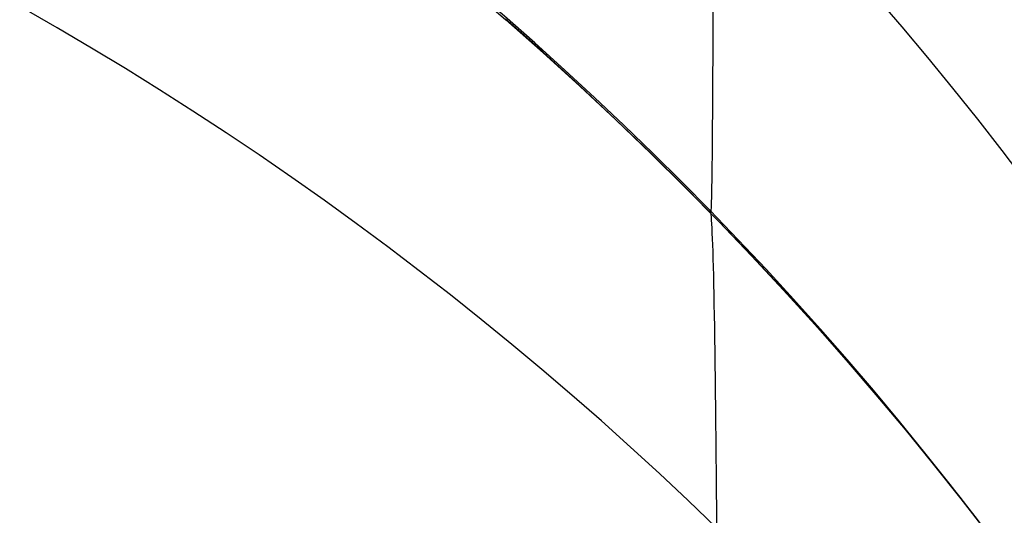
# Model space of a CAD drawing. Extents: x -9 to 8, y 1 to 147.
# Tile 170 of 181: x 7.958 to 8.187, y 140.445 to 140.561. Entities that reach past the tile are written whole.
import ezdxf

# ---------------------------------------------------------------- set-up
doc = ezdxf.new("R2010")
doc.units = 0
doc.layers.add('DEFAULT', color=7, linetype='CONTINUOUS')

msp = doc.modelspace()

# ---------------------------------------------------------------- linework, layer by layer
at = {"layer": 'DEFAULT', "color": 9}
for p, q in [((8.06208, 140.56867, -88.61592), (8.071, 140.561, -88.61228)), ((8.0797, 140.55338, -98.32787), (8.07095, 140.56112, -98.3241)), ((8.0797, 140.55338, -94.32787), (8.07095, 140.56112, -94.3241)), ((8.0797, 140.55338, -90.32787), (8.07095, 140.56112, -90.3241)), ((8.0797, 140.55338, -86.32787), (8.07095, 140.56112, -86.3241)), ((8.0797, 140.55338, -82.32787), (8.07095, 140.56112, -82.3241)), ((8.0797, 140.55338, -78.32787), (8.07095, 140.56112, -78.3241)), ((8.0797, 140.55338, -74.32787), (8.07095, 140.56112, -74.3241)), ((8.0797, 140.55338, -70.32787), (8.07095, 140.56112, -70.3241)), ((8.0797, 140.55338, -66.32787), (8.07095, 140.56112, -66.3241)), ((8.0797, 140.55338, -62.32787), (8.07095, 140.56112, -62.3241)), ((8.0797, 140.55338, -58.32787), (8.07095, 140.56112, -58.3241)), ((8.0797, 140.55338, -54.32787), (8.07095, 140.56112, -54.3241)), ((8.0797, 140.55338, -50.32787), (8.07095, 140.56112, -50.3241)), ((8.0797, 140.55338, -46.32787), (8.07095, 140.56112, -46.3241)), ((8.071, 140.561, -100.61228), (8.07974, 140.55327, -100.60851)), ((8.071, 140.561, -96.61228), (8.07974, 140.55327, -96.60851)), ((8.071, 140.561, -92.61228), (8.07974, 140.55327, -92.60851)), ((8.071, 140.561, -88.61228), (8.07974, 140.55327, -88.60851)), ((8.071, 140.561, -84.61228), (8.07974, 140.55327, -84.60851)), ((8.071, 140.561, -80.61228), (8.07974, 140.55327, -80.60851)), ((8.071, 140.561, -76.61228), (8.07974, 140.55327, -76.60851)), ((8.071, 140.561, -72.61228), (8.07974, 140.55327, -72.60851)), ((8.071, 140.561, -68.61228), (8.07974, 140.55327, -68.60851)), ((8.071, 140.561, -64.61228), (8.07974, 140.55327, -64.60851)), ((8.071, 140.561, -60.61228), (8.07974, 140.55327, -60.60851)), ((8.071, 140.561, -56.61228), (8.07974, 140.55327, -56.60851)), ((8.071, 140.561, -52.61228), (8.07974, 140.55327, -52.60851)), ((8.071, 140.561, -48.61228), (8.07974, 140.55327, -48.60851)), ((8.08827, 140.54557, -98.33176), (8.0797, 140.55338, -98.32787)), ((8.08827, 140.54557, -94.33176), (8.0797, 140.55338, -94.32787)), ((8.08827, 140.54557, -90.33176), (8.0797, 140.55338, -90.32787)), ((8.08827, 140.54557, -86.33176), (8.0797, 140.55338, -86.32787)), ((8.08827, 140.54557, -82.33176), (8.0797, 140.55338, -82.32787)), ((8.08827, 140.54557, -78.33176), (8.0797, 140.55338, -78.32787)), ((8.08827, 140.54557, -74.33176), (8.0797, 140.55338, -74.32787)), ((8.08827, 140.54557, -70.33176), (8.0797, 140.55338, -70.32787)), ((8.08827, 140.54557, -66.33176), (8.0797, 140.55338, -66.32787)), ((8.08827, 140.54557, -62.33176), (8.0797, 140.55338, -62.32787)), ((8.08827, 140.54557, -58.33176), (8.0797, 140.55338, -58.32787)), ((8.08827, 140.54557, -54.33176), (8.0797, 140.55338, -54.32787)), ((8.08827, 140.54557, -50.33176), (8.0797, 140.55338, -50.32787)), ((8.08827, 140.54557, -46.33176), (8.0797, 140.55338, -46.32787)), ((8.07974, 140.55327, -100.60851), (8.08829, 140.54548, -100.60462)), ((8.07974, 140.55327, -96.60851), (8.08829, 140.54548, -96.60462)), ((8.07974, 140.55327, -92.60851), (8.08829, 140.54548, -92.60462)), ((8.07974, 140.55327, -88.60851), (8.08829, 140.54548, -88.60462)), ((8.07974, 140.55327, -84.60851), (8.08829, 140.54548, -84.60462)), ((8.07974, 140.55327, -80.60851), (8.08829, 140.54548, -80.60462)), ((8.07974, 140.55327, -76.60851), (8.08829, 140.54548, -76.60462)), ((8.07974, 140.55327, -72.60851), (8.08829, 140.54548, -72.60462)), ((8.07974, 140.55327, -68.60851), (8.08829, 140.54548, -68.60462)), ((8.07974, 140.55327, -64.60851), (8.08829, 140.54548, -64.60462)), ((8.07974, 140.55327, -60.60851), (8.08829, 140.54548, -60.60462)), ((8.07974, 140.55327, -56.60851), (8.08829, 140.54548, -56.60462)), ((8.07974, 140.55327, -52.60851), (8.08829, 140.54548, -52.60462)), ((8.07974, 140.55327, -48.60851), (8.08829, 140.54548, -48.60462)), ((8.09665, 140.53772, -98.33579), (8.08827, 140.54557, -98.33176)), ((8.09665, 140.53772, -94.33579), (8.08827, 140.54557, -94.33176)), ((8.09665, 140.53772, -90.33579), (8.08827, 140.54557, -90.33176)), ((8.09665, 140.53772, -86.33579), (8.08827, 140.54557, -86.33176)), ((8.09665, 140.53772, -82.33579), (8.08827, 140.54557, -82.33176)), ((8.09665, 140.53772, -78.33579), (8.08827, 140.54557, -78.33176)), ((8.09665, 140.53772, -74.33579), (8.08827, 140.54557, -74.33176)), ((8.09665, 140.53772, -70.33579), (8.08827, 140.54557, -70.33176)), ((8.09665, 140.53772, -66.33579), (8.08827, 140.54557, -66.33176)), ((8.09665, 140.53772, -62.33579), (8.08827, 140.54557, -62.33176)), ((8.09665, 140.53772, -58.33579), (8.08827, 140.54557, -58.33176)), ((8.09665, 140.53772, -54.33579), (8.08827, 140.54557, -54.33176)), ((8.09665, 140.53772, -50.33579), (8.08827, 140.54557, -50.33176)), ((8.09665, 140.53772, -46.33579), (8.08827, 140.54557, -46.33176)), ((8.08829, 140.54548, -100.60462), (8.09667, 140.53764, -100.6006)), ((8.08829, 140.54548, -96.60462), (8.09667, 140.53764, -96.6006)), ((8.08829, 140.54548, -92.60462), (8.09667, 140.53764, -92.6006)), ((8.08829, 140.54548, -88.60462), (8.09667, 140.53764, -88.6006)), ((8.08829, 140.54548, -84.60462), (8.09667, 140.53764, -84.6006)), ((8.08829, 140.54548, -80.60462), (8.09667, 140.53764, -80.6006)), ((8.08829, 140.54548, -76.60462), (8.09667, 140.53764, -76.6006)), ((8.08829, 140.54548, -72.60462), (8.09667, 140.53764, -72.6006)), ((8.08829, 140.54548, -68.60462), (8.09667, 140.53764, -68.6006)), ((8.08829, 140.54548, -64.60462), (8.09667, 140.53764, -64.6006)), ((8.08829, 140.54548, -60.60462), (8.09667, 140.53764, -60.6006)), ((8.08829, 140.54548, -56.60462), (8.09667, 140.53764, -56.6006)), ((8.08829, 140.54548, -52.60462), (8.09667, 140.53764, -52.6006)), ((8.08829, 140.54548, -48.60462), (8.09667, 140.53764, -48.6006)), ((8.10486, 140.52981, -98.33994), (8.09665, 140.53772, -98.33579)), ((8.10486, 140.52981, -94.33994), (8.09665, 140.53772, -94.33579)), ((8.10486, 140.52981, -90.33994), (8.09665, 140.53772, -90.33579)), ((8.10486, 140.52981, -86.33994), (8.09665, 140.53772, -86.33579)), ((8.10486, 140.52981, -82.33994), (8.09665, 140.53772, -82.33579)), ((8.10486, 140.52981, -78.33994), (8.09665, 140.53772, -78.33579)), ((8.10486, 140.52981, -74.33994), (8.09665, 140.53772, -74.33579)), ((8.10486, 140.52981, -70.33994), (8.09665, 140.53772, -70.33579)), ((8.10486, 140.52981, -66.33994), (8.09665, 140.53772, -66.33579)), ((8.10486, 140.52981, -62.33994), (8.09665, 140.53772, -62.33579)), ((8.10486, 140.52981, -58.33994), (8.09665, 140.53772, -58.33579)), ((8.10486, 140.52981, -54.33994), (8.09665, 140.53772, -54.33579)), ((8.10486, 140.52981, -50.33994), (8.09665, 140.53772, -50.33579)), ((8.10486, 140.52981, -46.33994), (8.09665, 140.53772, -46.33579)), ((8.09667, 140.53764, -100.6006), (8.10486, 140.52976, -100.59646)), ((8.09667, 140.53764, -96.6006), (8.10486, 140.52976, -96.59646)), ((8.09667, 140.53764, -92.6006), (8.10486, 140.52976, -92.59646)), ((8.09667, 140.53764, -88.6006), (8.10486, 140.52976, -88.59646)), ((8.09667, 140.53764, -84.6006), (8.10486, 140.52976, -84.59646)), ((8.09667, 140.53764, -80.6006), (8.10486, 140.52976, -80.59646)), ((8.09667, 140.53764, -76.6006), (8.10486, 140.52976, -76.59646)), ((8.09667, 140.53764, -72.6006), (8.10486, 140.52976, -72.59646)), ((8.09667, 140.53764, -68.6006), (8.10486, 140.52976, -68.59646)), ((8.09667, 140.53764, -64.6006), (8.10486, 140.52976, -64.59646)), ((8.09667, 140.53764, -60.6006), (8.10486, 140.52976, -60.59646)), ((8.09667, 140.53764, -56.6006), (8.10486, 140.52976, -56.59646)), ((8.09667, 140.53764, -52.6006), (8.10486, 140.52976, -52.59646)), ((8.09667, 140.53764, -48.6006), (8.10486, 140.52976, -48.59646)), ((8.11288, 140.52187, -98.34422), (8.10486, 140.52981, -98.33994)), ((8.11288, 140.52187, -94.34422), (8.10486, 140.52981, -94.33994)), ((8.11288, 140.52187, -90.34422), (8.10486, 140.52981, -90.33994)), ((8.11288, 140.52187, -86.34422), (8.10486, 140.52981, -86.33994)), ((8.11288, 140.52187, -82.34422), (8.10486, 140.52981, -82.33994)), ((8.11288, 140.52187, -78.34422), (8.10486, 140.52981, -78.33994)), ((8.11288, 140.52187, -74.34422), (8.10486, 140.52981, -74.33994)), ((8.11288, 140.52187, -70.34422), (8.10486, 140.52981, -70.33994)), ((8.11288, 140.52187, -66.34422), (8.10486, 140.52981, -66.33994)), ((8.11288, 140.52187, -62.34422), (8.10486, 140.52981, -62.33994)), ((8.11288, 140.52187, -58.34422), (8.10486, 140.52981, -58.33994)), ((8.11288, 140.52187, -54.34422), (8.10486, 140.52981, -54.33994)), ((8.11288, 140.52187, -50.34422), (8.10486, 140.52981, -50.33994)), ((8.11288, 140.52187, -46.34422), (8.10486, 140.52981, -46.33994)), ((8.10486, 140.52976, -100.59646), (8.11287, 140.52184, -100.59219)), ((8.10486, 140.52976, -96.59646), (8.11287, 140.52184, -96.59219)), ((8.10486, 140.52976, -92.59646), (8.11287, 140.52184, -92.59219)), ((8.10486, 140.52976, -88.59646), (8.11287, 140.52184, -88.59219)), ((8.10486, 140.52976, -84.59646), (8.11287, 140.52184, -84.59219)), ((8.10486, 140.52976, -80.59646), (8.11287, 140.52184, -80.59219)), ((8.10486, 140.52976, -76.59646), (8.11287, 140.52184, -76.59219)), ((8.10486, 140.52976, -72.59646), (8.11287, 140.52184, -72.59219)), ((8.10486, 140.52976, -68.59646), (8.11287, 140.52184, -68.59219)), ((8.10486, 140.52976, -64.59646), (8.11287, 140.52184, -64.59219)), ((8.10486, 140.52976, -60.59646), (8.11287, 140.52184, -60.59219)), ((8.10486, 140.52976, -56.59646), (8.11287, 140.52184, -56.59219)), ((8.10486, 140.52976, -52.59646), (8.11287, 140.52184, -52.59219)), ((8.10486, 140.52976, -48.59646), (8.11287, 140.52184, -48.59219)), ((8.11287, 140.52184, -100.59219), (8.1207, 140.51388, -100.58779)), ((8.11287, 140.52184, -96.59219), (8.1207, 140.51388, -96.58779)), ((8.11287, 140.52184, -92.59219), (8.1207, 140.51388, -92.58779)), ((8.11287, 140.52184, -88.59219), (8.1207, 140.51388, -88.58779)), ((8.11287, 140.52184, -84.59219), (8.1207, 140.51388, -84.58779)), ((8.11287, 140.52184, -80.59219), (8.1207, 140.51388, -80.58779)), ((8.11287, 140.52184, -76.59219), (8.1207, 140.51388, -76.58779)), ((8.11287, 140.52184, -72.59219), (8.1207, 140.51388, -72.58779)), ((8.11287, 140.52184, -68.59219), (8.1207, 140.51388, -68.58779)), ((8.11287, 140.52184, -64.59219), (8.1207, 140.51388, -64.58779)), ((8.11287, 140.52184, -60.59219), (8.1207, 140.51388, -60.58779)), ((8.11287, 140.52184, -56.59219), (8.1207, 140.51388, -56.58779)), ((8.11287, 140.52184, -52.59219), (8.1207, 140.51388, -52.58779)), ((8.11287, 140.52184, -48.59219), (8.1207, 140.51388, -48.58779)), ((8.12073, 140.5139, -98.34863), (8.11288, 140.52187, -98.34422)), ((8.12073, 140.5139, -94.34863), (8.11288, 140.52187, -94.34422)), ((8.12073, 140.5139, -90.34863), (8.11288, 140.52187, -90.34422)), ((8.12073, 140.5139, -86.34863), (8.11288, 140.52187, -86.34422)), ((8.12073, 140.5139, -82.34863), (8.11288, 140.52187, -82.34422)), ((8.12073, 140.5139, -78.34863), (8.11288, 140.52187, -78.34422)), ((8.12073, 140.5139, -74.34863), (8.11288, 140.52187, -74.34422)), ((8.12073, 140.5139, -70.34863), (8.11288, 140.52187, -70.34422)), ((8.12073, 140.5139, -66.34863), (8.11288, 140.52187, -66.34422)), ((8.12073, 140.5139, -62.34863), (8.11288, 140.52187, -62.34422)), ((8.12073, 140.5139, -58.34863), (8.11288, 140.52187, -58.34422)), ((8.12073, 140.5139, -54.34863), (8.11288, 140.52187, -54.34422)), ((8.12073, 140.5139, -50.34863), (8.11288, 140.52187, -50.34422)), ((8.12073, 140.5139, -46.34863), (8.11288, 140.52187, -46.34422)), ((8.1207, 140.51388, -100.58779), (8.12837, 140.50589, -100.58325)), ((8.1207, 140.51388, -96.58779), (8.12837, 140.50589, -96.58325)), ((8.1207, 140.51388, -92.58779), (8.12837, 140.50589, -92.58325)), ((8.1207, 140.51388, -88.58779), (8.12837, 140.50589, -88.58325)), ((8.1207, 140.51388, -84.58779), (8.12837, 140.50589, -84.58325)), ((8.1207, 140.51388, -80.58779), (8.12837, 140.50589, -80.58325)), ((8.1207, 140.51388, -76.58779), (8.12837, 140.50589, -76.58325)), ((8.1207, 140.51388, -72.58779), (8.12837, 140.50589, -72.58325)), ((8.1207, 140.51388, -68.58779), (8.12837, 140.50589, -68.58325)), ((8.1207, 140.51388, -64.58779), (8.12837, 140.50589, -64.58325)), ((8.1207, 140.51388, -60.58779), (8.12837, 140.50589, -60.58325)), ((8.1207, 140.51388, -56.58779), (8.12837, 140.50589, -56.58325)), ((8.1207, 140.51388, -52.58779), (8.12837, 140.50589, -52.58325)), ((8.1207, 140.51388, -48.58779), (8.12837, 140.50589, -48.58325)), ((8.12845, 140.50583, -98.35322), (8.12073, 140.5139, -98.34863)), ((8.12845, 140.50583, -94.35322), (8.12073, 140.5139, -94.34863)), ((8.12845, 140.50583, -90.35322), (8.12073, 140.5139, -90.34863)), ((8.12845, 140.50583, -86.35322), (8.12073, 140.5139, -86.34863)), ((8.12845, 140.50583, -82.35322), (8.12073, 140.5139, -82.34863)), ((8.12845, 140.50583, -78.35322), (8.12073, 140.5139, -78.34863)), ((8.12845, 140.50583, -74.35322), (8.12073, 140.5139, -74.34863)), ((8.12845, 140.50583, -70.35322), (8.12073, 140.5139, -70.34863)), ((8.12845, 140.50583, -66.35322), (8.12073, 140.5139, -66.34863)), ((8.12845, 140.50583, -62.35322), (8.12073, 140.5139, -62.34863)), ((8.12845, 140.50583, -58.35322), (8.12073, 140.5139, -58.34863)), ((8.12845, 140.50583, -54.35322), (8.12073, 140.5139, -54.34863)), ((8.12845, 140.50583, -50.35322), (8.12073, 140.5139, -50.34863)), ((8.12845, 140.50583, -46.35322), (8.12073, 140.5139, -46.34863)), ((8.12837, 140.50589, -100.58325), (8.13586, 140.49786, -100.57857)), ((8.12837, 140.50589, -96.58325), (8.13586, 140.49786, -96.57857)), ((8.12837, 140.50589, -92.58325), (8.13586, 140.49786, -92.57857)), ((8.12837, 140.50589, -88.58325), (8.13586, 140.49786, -88.57857)), ((8.12837, 140.50589, -84.58325), (8.13586, 140.49786, -84.57857)), ((8.12837, 140.50589, -80.58325), (8.13586, 140.49786, -80.57857)), ((8.12837, 140.50589, -76.58325), (8.13586, 140.49786, -76.57857)), ((8.12837, 140.50589, -72.58325), (8.13586, 140.49786, -72.57857)), ((8.12837, 140.50589, -68.58325), (8.13586, 140.49786, -68.57857)), ((8.12837, 140.50589, -64.58325), (8.13586, 140.49786, -64.57857)), ((8.12837, 140.50589, -60.58325), (8.13586, 140.49786, -60.57857)), ((8.12837, 140.50589, -56.58325), (8.13586, 140.49786, -56.57857)), ((8.12837, 140.50589, -52.58325), (8.13586, 140.49786, -52.57857)), ((8.12837, 140.50589, -48.58325), (8.13586, 140.49786, -48.57857)), ((8.13599, 140.49774, -98.35793), (8.12845, 140.50583, -98.35322)), ((8.13599, 140.49774, -94.35793), (8.12845, 140.50583, -94.35322)), ((8.13599, 140.49774, -90.35793), (8.12845, 140.50583, -90.35322)), ((8.13599, 140.49774, -86.35793), (8.12845, 140.50583, -86.35322)), ((8.13599, 140.49774, -82.35793), (8.12845, 140.50583, -82.35322)), ((8.13599, 140.49774, -78.35793), (8.12845, 140.50583, -78.35322)), ((8.13599, 140.49774, -74.35793), (8.12845, 140.50583, -74.35322)), ((8.13599, 140.49774, -70.35793), (8.12845, 140.50583, -70.35322)), ((8.13599, 140.49774, -66.35793), (8.12845, 140.50583, -66.35322)), ((8.13599, 140.49774, -62.35793), (8.12845, 140.50583, -62.35322)), ((8.13599, 140.49774, -58.35793), (8.12845, 140.50583, -58.35322)), ((8.13599, 140.49774, -54.35793), (8.12845, 140.50583, -54.35322)), ((8.13599, 140.49774, -50.35793), (8.12845, 140.50583, -50.35322)), ((8.13599, 140.49774, -46.35793), (8.12845, 140.50583, -46.35322)), ((8.13586, 140.49786, -100.57857), (8.14317, 140.48982, -100.57376)), ((8.13586, 140.49786, -96.57857), (8.14317, 140.48982, -96.57376)), ((8.13586, 140.49786, -92.57857), (8.14317, 140.48982, -92.57376)), ((8.13586, 140.49786, -88.57857), (8.14317, 140.48982, -88.57376)), ((8.13586, 140.49786, -84.57857), (8.14317, 140.48982, -84.57376)), ((8.13586, 140.49786, -80.57857), (8.14317, 140.48982, -80.57376)), ((8.13586, 140.49786, -76.57857), (8.14317, 140.48982, -76.57376)), ((8.13586, 140.49786, -72.57857), (8.14317, 140.48982, -72.57376)), ((8.13586, 140.49786, -68.57857), (8.14317, 140.48982, -68.57376)), ((8.13586, 140.49786, -64.57857), (8.14317, 140.48982, -64.57376)), ((8.13586, 140.49786, -60.57857), (8.14317, 140.48982, -60.57376)), ((8.13586, 140.49786, -56.57857), (8.14317, 140.48982, -56.57376)), ((8.13586, 140.49786, -52.57857), (8.14317, 140.48982, -52.57376)), ((8.13586, 140.49786, -48.57857), (8.14317, 140.48982, -48.57376)), ((8.14334, 140.48963, -98.36278), (8.13599, 140.49774, -98.35793)), ((8.14334, 140.48963, -94.36278), (8.13599, 140.49774, -94.35793)), ((8.14334, 140.48963, -90.36278), (8.13599, 140.49774, -90.35793)), ((8.14334, 140.48963, -86.36278), (8.13599, 140.49774, -86.35793)), ((8.14334, 140.48963, -82.36278), (8.13599, 140.49774, -82.35793)), ((8.14334, 140.48963, -78.36278), (8.13599, 140.49774, -78.35793)), ((8.14334, 140.48963, -74.36278), (8.13599, 140.49774, -74.35793)), ((8.14334, 140.48963, -70.36278), (8.13599, 140.49774, -70.35793)), ((8.14334, 140.48963, -66.36278), (8.13599, 140.49774, -66.35793)), ((8.14334, 140.48963, -62.36278), (8.13599, 140.49774, -62.35793)), ((8.14334, 140.48963, -58.36278), (8.13599, 140.49774, -58.35793)), ((8.14334, 140.48963, -54.36278), (8.13599, 140.49774, -54.35793)), ((8.14334, 140.48963, -50.36278), (8.13599, 140.49774, -50.35793)), ((8.14334, 140.48963, -46.36278), (8.13599, 140.49774, -46.35793)), ((8.14317, 140.48982, -100.57376), (8.1503, 140.48176, -100.56882)), ((8.14317, 140.48982, -96.57376), (8.1503, 140.48176, -96.56882)), ((8.14317, 140.48982, -92.57376), (8.1503, 140.48176, -92.56882)), ((8.14317, 140.48982, -88.57376), (8.1503, 140.48176, -88.56882)), ((8.14317, 140.48982, -84.57376), (8.1503, 140.48176, -84.56882)), ((8.14317, 140.48982, -80.57376), (8.1503, 140.48176, -80.56882)), ((8.14317, 140.48982, -76.57376), (8.1503, 140.48176, -76.56882)), ((8.14317, 140.48982, -72.57376), (8.1503, 140.48176, -72.56882)), ((8.14317, 140.48982, -68.57376), (8.1503, 140.48176, -68.56882)), ((8.14317, 140.48982, -64.57376), (8.1503, 140.48176, -64.56882)), ((8.14317, 140.48982, -60.57376), (8.1503, 140.48176, -60.56882)), ((8.14317, 140.48982, -56.57376), (8.1503, 140.48176, -56.56882)), ((8.14317, 140.48982, -52.57376), (8.1503, 140.48176, -52.56882)), ((8.14317, 140.48982, -48.57376), (8.1503, 140.48176, -48.56882)), ((8.1505, 140.48152, -98.36776), (8.14334, 140.48963, -98.36278)), ((8.1505, 140.48152, -94.36776), (8.14334, 140.48963, -94.36278)), ((8.1505, 140.48152, -90.36776), (8.14334, 140.48963, -90.36278)), ((8.1505, 140.48152, -86.36776), (8.14334, 140.48963, -86.36278)), ((8.1505, 140.48152, -82.36776), (8.14334, 140.48963, -82.36278)), ((8.1505, 140.48152, -78.36776), (8.14334, 140.48963, -78.36278)), ((8.1505, 140.48152, -74.36776), (8.14334, 140.48963, -74.36278)), ((8.1505, 140.48152, -70.36776), (8.14334, 140.48963, -70.36278)), ((8.1505, 140.48152, -66.36776), (8.14334, 140.48963, -66.36278)), ((8.1505, 140.48152, -62.36776), (8.14334, 140.48963, -62.36278)), ((8.1505, 140.48152, -58.36776), (8.14334, 140.48963, -58.36278)), ((8.1505, 140.48152, -54.36776), (8.14334, 140.48963, -54.36278)), ((8.1505, 140.48152, -50.36776), (8.14334, 140.48963, -50.36278)), ((8.1505, 140.48152, -46.36776), (8.14334, 140.48963, -46.36278)), ((8.1503, 140.48176, -100.56882), (8.15725, 140.47368, -100.56374)), ((8.1503, 140.48176, -96.56882), (8.15725, 140.47368, -96.56374)), ((8.1503, 140.48176, -92.56882), (8.15725, 140.47368, -92.56374)), ((8.1503, 140.48176, -88.56882), (8.15725, 140.47368, -88.56374)), ((8.1503, 140.48176, -84.56882), (8.15725, 140.47368, -84.56374)), ((8.1503, 140.48176, -80.56882), (8.15725, 140.47368, -80.56374)), ((8.1503, 140.48176, -76.56882), (8.15725, 140.47368, -76.56374)), ((8.1503, 140.48176, -72.56882), (8.15725, 140.47368, -72.56374)), ((8.1503, 140.48176, -68.56882), (8.15725, 140.47368, -68.56374)), ((8.1503, 140.48176, -64.56882), (8.15725, 140.47368, -64.56374)), ((8.1503, 140.48176, -60.56882), (8.15725, 140.47368, -60.56374)), ((8.1503, 140.48176, -56.56882), (8.15725, 140.47368, -56.56374)), ((8.1503, 140.48176, -52.56882), (8.15725, 140.47368, -52.56374)), ((8.1503, 140.48176, -48.56882), (8.15725, 140.47368, -48.56374)), ((8.15747, 140.47341, -98.37286), (8.1505, 140.48152, -98.36776)), ((8.15747, 140.47341, -94.37286), (8.1505, 140.48152, -94.36776)), ((8.15747, 140.47341, -90.37286), (8.1505, 140.48152, -90.36776)), ((8.15747, 140.47341, -86.37286), (8.1505, 140.48152, -86.36776)), ((8.15747, 140.47341, -82.37286), (8.1505, 140.48152, -82.36776)), ((8.15747, 140.47341, -78.37286), (8.1505, 140.48152, -78.36776)), ((8.15747, 140.47341, -74.37286), (8.1505, 140.48152, -74.36776)), ((8.15747, 140.47341, -70.37286), (8.1505, 140.48152, -70.36776)), ((8.15747, 140.47341, -66.37286), (8.1505, 140.48152, -66.36776)), ((8.15747, 140.47341, -62.37286), (8.1505, 140.48152, -62.36776)), ((8.15747, 140.47341, -58.37286), (8.1505, 140.48152, -58.36776)), ((8.15747, 140.47341, -54.37286), (8.1505, 140.48152, -54.36776)), ((8.15747, 140.47341, -50.37286), (8.1505, 140.48152, -50.36776)), ((8.15747, 140.47341, -46.37286), (8.1505, 140.48152, -46.36776)), ((8.15725, 140.47368, -100.56374), (8.16402, 140.46561, -100.55853)), ((8.15725, 140.47368, -96.56374), (8.16402, 140.46561, -96.55853)), ((8.15725, 140.47368, -92.56374), (8.16402, 140.46561, -92.55853)), ((8.15725, 140.47368, -88.56374), (8.16402, 140.46561, -88.55853)), ((8.15725, 140.47368, -84.56374), (8.16402, 140.46561, -84.55853)), ((8.15725, 140.47368, -80.56374), (8.16402, 140.46561, -80.55853)), ((8.15725, 140.47368, -76.56374), (8.16402, 140.46561, -76.55853)), ((8.15725, 140.47368, -72.56374), (8.16402, 140.46561, -72.55853)), ((8.15725, 140.47368, -68.56374), (8.16402, 140.46561, -68.55853)), ((8.15725, 140.47368, -64.56374), (8.16402, 140.46561, -64.55853)), ((8.15725, 140.47368, -60.56374), (8.16402, 140.46561, -60.55853)), ((8.15725, 140.47368, -56.56374), (8.16402, 140.46561, -56.55853)), ((8.15725, 140.47368, -52.56374), (8.16402, 140.46561, -52.55853)), ((8.15725, 140.47368, -48.56374), (8.16402, 140.46561, -48.55853)), ((8.16426, 140.4653, -98.3781), (8.15747, 140.47341, -98.37286)), ((8.16426, 140.4653, -94.3781), (8.15747, 140.47341, -94.37286)), ((8.16426, 140.4653, -90.3781), (8.15747, 140.47341, -90.37286)), ((8.16426, 140.4653, -86.3781), (8.15747, 140.47341, -86.37286)), ((8.16426, 140.4653, -82.3781), (8.15747, 140.47341, -82.37286)), ((8.16426, 140.4653, -78.3781), (8.15747, 140.47341, -78.37286)), ((8.16426, 140.4653, -74.3781), (8.15747, 140.47341, -74.37286)), ((8.16426, 140.4653, -70.3781), (8.15747, 140.47341, -70.37286)), ((8.16426, 140.4653, -66.3781), (8.15747, 140.47341, -66.37286)), ((8.16426, 140.4653, -62.3781), (8.15747, 140.47341, -62.37286)), ((8.16426, 140.4653, -58.3781), (8.15747, 140.47341, -58.37286)), ((8.16426, 140.4653, -54.3781), (8.15747, 140.47341, -54.37286)), ((8.16426, 140.4653, -50.3781), (8.15747, 140.47341, -50.37286)), ((8.16426, 140.4653, -46.3781), (8.15747, 140.47341, -46.37286)), ((8.16402, 140.46561, -100.55853), (8.1706, 140.45753, -100.55319)), ((8.16402, 140.46561, -96.55853), (8.1706, 140.45753, -96.55319)), ((8.16402, 140.46561, -92.55853), (8.1706, 140.45753, -92.55319)), ((8.16402, 140.46561, -88.55853), (8.1706, 140.45753, -88.55319)), ((8.16402, 140.46561, -84.55853), (8.1706, 140.45753, -84.55319)), ((8.16402, 140.46561, -80.55853), (8.1706, 140.45753, -80.55319)), ((8.16402, 140.46561, -76.55853), (8.1706, 140.45753, -76.55319)), ((8.16402, 140.46561, -72.55853), (8.1706, 140.45753, -72.55319)), ((8.16402, 140.46561, -68.55853), (8.1706, 140.45753, -68.55319)), ((8.16402, 140.46561, -64.55853), (8.1706, 140.45753, -64.55319)), ((8.16402, 140.46561, -60.55853), (8.1706, 140.45753, -60.55319)), ((8.16402, 140.46561, -56.55853), (8.1706, 140.45753, -56.55319)), ((8.16402, 140.46561, -52.55853), (8.1706, 140.45753, -52.55319)), ((8.16402, 140.46561, -48.55853), (8.1706, 140.45753, -48.55319)), ((8.17085, 140.4572, -98.38346), (8.16426, 140.4653, -98.3781)), ((8.17085, 140.4572, -94.38346), (8.16426, 140.4653, -94.3781)), ((8.17085, 140.4572, -90.38346), (8.16426, 140.4653, -90.3781)), ((8.17085, 140.4572, -86.38346), (8.16426, 140.4653, -86.3781)), ((8.17085, 140.4572, -82.38346), (8.16426, 140.4653, -82.3781)), ((8.17085, 140.4572, -78.38346), (8.16426, 140.4653, -78.3781)), ((8.17085, 140.4572, -74.38346), (8.16426, 140.4653, -74.3781)), ((8.17085, 140.4572, -70.38346), (8.16426, 140.4653, -70.3781)), ((8.17085, 140.4572, -66.38346), (8.16426, 140.4653, -66.3781)), ((8.17085, 140.4572, -62.38346), (8.16426, 140.4653, -62.3781)), ((8.17085, 140.4572, -58.38346), (8.16426, 140.4653, -58.3781)), ((8.17085, 140.4572, -54.38346), (8.16426, 140.4653, -54.3781)), ((8.17085, 140.4572, -50.38346), (8.16426, 140.4653, -50.3781)), ((8.17085, 140.4572, -46.38346), (8.16426, 140.4653, -46.3781)), ((8.1706, 140.45753, -100.55319), (8.17701, 140.44946, -100.54771)), ((8.1706, 140.45753, -96.55319), (8.17701, 140.44946, -96.54771)), ((8.1706, 140.45753, -92.55319), (8.17701, 140.44946, -92.54771)), ((8.1706, 140.45753, -88.55319), (8.17701, 140.44946, -88.54771)), ((8.1706, 140.45753, -84.55319), (8.17701, 140.44946, -84.54771)), ((8.1706, 140.45753, -80.55319), (8.17701, 140.44946, -80.54771)), ((8.1706, 140.45753, -76.55319), (8.17701, 140.44946, -76.54771)), ((8.1706, 140.45753, -72.55319), (8.17701, 140.44946, -72.54771)), ((8.1706, 140.45753, -68.55319), (8.17701, 140.44946, -68.54771)), ((8.1706, 140.45753, -64.55319), (8.17701, 140.44946, -64.54771)), ((8.1706, 140.45753, -60.55319), (8.17701, 140.44946, -60.54771)), ((8.1706, 140.45753, -56.55319), (8.17701, 140.44946, -56.54771)), ((8.1706, 140.45753, -52.55319), (8.17701, 140.44946, -52.54771)), ((8.1706, 140.45753, -48.55319), (8.17701, 140.44946, -48.54771)), ((8.17726, 140.44912, -98.38895), (8.17085, 140.4572, -98.38346)), ((8.17726, 140.44912, -94.38895), (8.17085, 140.4572, -94.38346)), ((8.17726, 140.44912, -90.38895), (8.17085, 140.4572, -90.38346)), ((8.17726, 140.44912, -86.38895), (8.17085, 140.4572, -86.38346)), ((8.17726, 140.44912, -82.38895), (8.17085, 140.4572, -82.38346)), ((8.17726, 140.44912, -78.38895), (8.17085, 140.4572, -78.38346)), ((8.17726, 140.44912, -74.38895), (8.17085, 140.4572, -74.38346)), ((8.17726, 140.44912, -70.38895), (8.17085, 140.4572, -70.38346)), ((8.17726, 140.44912, -66.38895), (8.17085, 140.4572, -66.38346)), ((8.17726, 140.44912, -62.38895), (8.17085, 140.4572, -62.38346)), ((8.17726, 140.44912, -58.38895), (8.17085, 140.4572, -58.38346)), ((8.17726, 140.44912, -54.38895), (8.17085, 140.4572, -54.38346)), ((8.17726, 140.44912, -50.38895), (8.17085, 140.4572, -50.38346)), ((8.17726, 140.44912, -46.38895), (8.17085, 140.4572, -46.38346)), ((8.17701, 140.44946, -100.54771), (8.18323, 140.44139, -100.54209)), ((8.17701, 140.44946, -96.54771), (8.18323, 140.44139, -96.54209)), ((8.17701, 140.44946, -92.54771), (8.18323, 140.44139, -92.54209)), ((8.17701, 140.44946, -88.54771), (8.18323, 140.44139, -88.54209)), ((8.17701, 140.44946, -84.54771), (8.18323, 140.44139, -84.54209)), ((8.17701, 140.44946, -80.54771), (8.18323, 140.44139, -80.54209)), ((8.17701, 140.44946, -76.54771), (8.18323, 140.44139, -76.54209)), ((8.17701, 140.44946, -72.54771), (8.18323, 140.44139, -72.54209)), ((8.17701, 140.44946, -68.54771), (8.18323, 140.44139, -68.54209)), ((8.17701, 140.44946, -64.54771), (8.18323, 140.44139, -64.54209)), ((8.17701, 140.44946, -60.54771), (8.18323, 140.44139, -60.54209)), ((8.17701, 140.44946, -56.54771), (8.18323, 140.44139, -56.54209)), ((8.17701, 140.44946, -52.54771), (8.18323, 140.44139, -52.54209)), ((8.17701, 140.44946, -48.54771), (8.18323, 140.44139, -48.54209)), ((8.18347, 140.44107, -98.39456), (8.17726, 140.44912, -98.38895)), ((8.18347, 140.44107, -94.39456), (8.17726, 140.44912, -94.38895)), ((8.18347, 140.44107, -90.39456), (8.17726, 140.44912, -90.38895)), ((8.18347, 140.44107, -86.39456), (8.17726, 140.44912, -86.38895)), ((8.18347, 140.44107, -82.39456), (8.17726, 140.44912, -82.38895)), ((8.18347, 140.44107, -78.39456), (8.17726, 140.44912, -78.38895)), ((8.18347, 140.44107, -74.39456), (8.17726, 140.44912, -74.38895)), ((8.18347, 140.44107, -70.39456), (8.17726, 140.44912, -70.38895)), ((8.18347, 140.44107, -66.39456), (8.17726, 140.44912, -66.38895)), ((8.18347, 140.44107, -62.39456), (8.17726, 140.44912, -62.38895)), ((8.18347, 140.44107, -58.39456), (8.17726, 140.44912, -58.38895)), ((8.18347, 140.44107, -54.39456), (8.17726, 140.44912, -54.38895)), ((8.18347, 140.44107, -50.39456), (8.17726, 140.44912, -50.38895)), ((8.18347, 140.44107, -46.39456), (8.17726, 140.44912, -46.38895))]:
    msp.add_line(p, q, dxfattribs=at)
at = {"layer": 'DEFAULT', "color": 9, "extrusion": (5.10328e-14, 0.457818, 0.889046)}
msp.add_arc((-7.54568, -143.78895, 27.40095), 0.8, 180, 268.3129, dxfattribs=at)
at = {"layer": 'DEFAULT', "color": 9, "extrusion": (0.999997, 0.002248, -0.001157)}
msp.add_arc((143.74262, -43.19674, 8.48468), 3.24498, 152.80518, 180.01843, dxfattribs=at)
at = {"layer": 'DEFAULT', "color": 9, "extrusion": (-1.52417e-05, 0.23551, 0.971872)}
msp.add_arc((-7.55483, -146.09027, -8.13598), 0.79992, 179.96959, 268.36222, dxfattribs=at)
at = {"layer": 'DEFAULT', "color": 9}
for centre, start in [((7.54568, 139.95817, -43.20757), 360), ((7.54568, 139.95817, -100.70167), 0)]:
    msp.add_arc(centre, 0.8, start, 88.5, dxfattribs=at)
at = {"layer": 'DEFAULT', "color": 9, "extrusion": (3.19625e-05, 0.333799, 0.942644)}
msp.add_arc((-7.53241, -165.5853, -48.44137), 0.79988, 180.03282, 268.19506, dxfattribs=at)
at = {"layer": 'DEFAULT', "color": 9, "extrusion": (0.999972, -0.005845, 0.00473)}
msp.add_arc((139.2887, -100.72642, 6.82087), 1.27278, 321.11644, 359.61148, dxfattribs=at)

doc.saveas('drawing.dxf')
